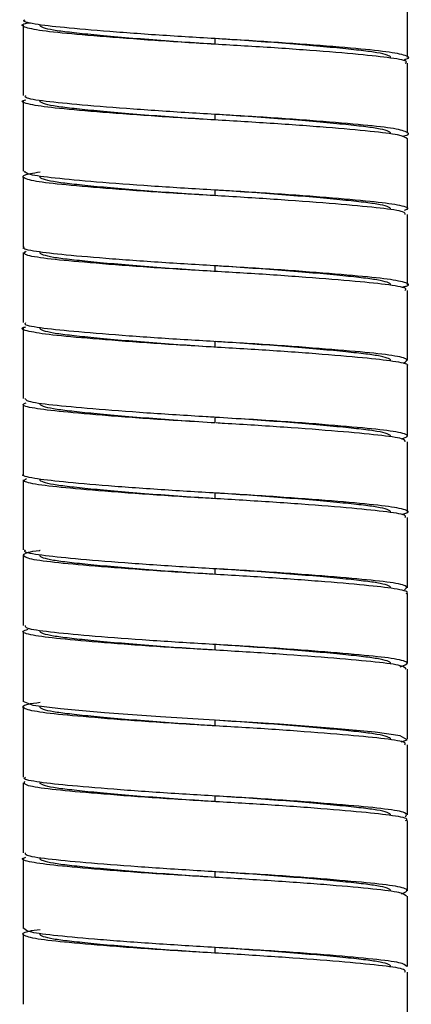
# Model space of a CAD drawing. Header units: millimetres. Extents: x -187 to 179, y 0 to 1326.
# Tile 2 of 9: x -7 to 7, y 756 to 791. Entities that reach past the tile are written whole.
import ezdxf

# ---------------------------------------------------------------- set-up
doc = ezdxf.new("R2010")
doc.units = ezdxf.units.MM

msp = doc.modelspace()

# ---------------------------------------------------------------- linework, layer by layer
at = {"color": 7, "linetype": 'Continuous', "lineweight": 25}
for p, q in [((6.85, 790.025), (6.85, 792.525)), ((-6.85, 791.175), (-6.85, 788.675)), ((0, 790.5), (0, 790.7)), ((6.85, 787.325), (6.85, 789.825)), ((-6.85, 788.475), (-6.85, 785.975)), ((0, 787.8), (0, 788)), ((6.85, 784.625), (6.85, 787.125)), ((-6.85, 785.775), (-6.85, 783.275)), ((0, 785.1), (0, 785.3)), ((6.85, 781.925), (6.85, 784.425)), ((-6.85, 783.075), (-6.85, 780.575)), ((0, 782.4), (0, 782.6)), ((6.85, 779.225), (6.85, 781.725)), ((-6.85, 780.375), (-6.85, 777.875)), ((0, 779.7), (0, 779.9)), ((6.85, 776.525), (6.85, 779.025)), ((-6.85, 777.675), (-6.85, 775.175)), ((0, 777), (0, 777.2)), ((6.85, 773.825), (6.85, 776.325)), ((-6.85, 774.975), (-6.85, 772.475)), ((0, 774.3), (0, 774.5)), ((6.85, 771.125), (6.85, 773.625)), ((-6.85, 772.275), (-6.85, 769.775)), ((0, 771.6), (0, 771.8)), ((6.85, 768.425), (6.85, 770.925)), ((-6.85, 769.575), (-6.85, 767.075)), ((0, 768.9), (0, 769.1)), ((6.85, 765.725), (6.85, 768.225)), ((-6.85, 766.875), (-6.85, 764.375)), ((0, 766.2), (0, 766.4)), ((6.85, 763.025), (6.85, 765.525)), ((-6.85, 764.175), (-6.85, 761.675)), ((0, 763.5), (0, 763.7)), ((6.85, 760.325), (6.85, 762.825)), ((-6.85, 761.475), (-6.85, 758.975)), ((0, 760.8), (0, 761)), ((6.85, 757.625), (6.85, 760.125)), ((-6.85, 758.775), (-6.85, 756.275)), ((0, 758.1), (0, 758.3)), ((6.85, 754.925), (6.85, 757.425))]:
    msp.add_line(p, q, dxfattribs=at)
at = {"color": 7, "linetype": 'Continuous', "lineweight": 25, "flags": 128}
msp.add_lwpolyline([(6.63, 765.638), (6.841, 765.702), (6.593, 765.847), (5.705, 765.975), (4.231, 766.111), (2.284, 766.257), (0.161, 766.391), (-1.96, 766.521), (-3.956, 766.666), (-5.517, 766.805), (-6.494, 766.932), (-6.85, 767.075), (-6.85, 767.075)], dxfattribs=at)
at = {"color": 7, "linetype": 'Continuous', "lineweight": 25}
for points, knots in [([(6.772, 789.825), (6.795, 789.84), (6.887, 789.903), (6.335, 790.01), (5.172, 790.134), (3.433, 790.279), (1.357, 790.423), (-0.85, 790.546), (-2.978, 790.687), (-4.804, 790.834), (-6.15, 790.962), (-6.833, 791.095), (-6.972, 791.208), (-6.663, 791.266), (-6.6, 791.278)], [0, 0, 0, 0, 0.030125, 0.12499, 0.217071, 0.312998, 0.408797, 0.500799, 0.595861, 0.692207, 0.785, 0.878828, 0.975321, 1, 1, 1, 1]), ([(6.749, 789.958), (6.766, 789.962), (6.997, 790.012), (6.789, 790.116), (6.071, 790.247), (4.679, 790.377), (2.822, 790.524), (0.68, 790.663), (-1.524, 790.787), (-3.582, 790.933), (-5.286, 791.077), (-6.399, 791.199), (-6.909, 791.305), (-6.805, 791.364), (-6.785, 791.375)], [0, 0, 0, 0, 0.007415, 0.106338, 0.202152, 0.297686, 0.39657, 0.493748, 0.588229, 0.686663, 0.784834, 0.879152, 0.976735, 1, 1, 1, 1]), ([(0, 790.5), (-0.391, 790.524), (-0.791, 790.551), (-1.591, 790.606), (-1.99, 790.635), (-2.761, 790.695), (-3.133, 790.725), (-3.828, 790.785), (-4.15, 790.815), (-4.729, 790.872), (-4.985, 790.899), (-5.315, 790.938), (-5.415, 790.95), (-5.601, 790.975), (-5.687, 790.988), (-5.92, 791.028), (-6.043, 791.056), (-6.208, 791.115), (-6.25, 791.145), (-6.25, 791.175)], [0, 0, 0, 0, 0.125, 0.125, 0.25, 0.25, 0.375, 0.375, 0.5, 0.5, 0.625, 0.625, 0.6875, 0.6875, 0.75, 0.75, 0.875, 0.875, 1, 1, 1, 1]), ([(6.25, 790.025), (6.25, 790.055), (6.208, 790.085), (6.043, 790.144), (5.92, 790.172), (5.687, 790.212), (5.601, 790.225), (5.415, 790.25), (5.315, 790.262), (4.985, 790.301), (4.729, 790.328), (4.15, 790.385), (3.828, 790.415), (3.133, 790.475), (2.761, 790.505), (1.99, 790.565), (1.591, 790.594), (0.791, 790.649), (0.391, 790.676), (0, 790.7)], [0, 0, 0, 0, 0.125, 0.125, 0.25, 0.25, 0.3125, 0.3125, 0.375, 0.375, 0.5, 0.5, 0.625, 0.625, 0.75, 0.75, 0.875, 0.875, 1, 1, 1, 1]), ([(6.85, 787.125), (6.781, 787.174), (6.644, 787.27), (5.587, 787.393), (4.019, 787.533), (2.019, 787.68), (-0.169, 787.809), (-2.344, 787.942), (-4.288, 788.089), (-5.802, 788.226), (-6.676, 788.351), (-6.99, 788.459), (-6.789, 788.515), (-6.758, 788.523)], [0, 0, 0, 0, 0.099602, 0.195229, 0.293897, 0.39403, 0.49056, 0.587913, 0.68816, 0.786156, 0.882164, 0.982107, 1, 1, 1, 1]), ([(6.676, 787.224), (6.676, 787.224), (6.953, 787.27), (6.886, 787.371), (6.379, 787.51), (5.16, 787.634), (3.436, 787.779), (1.356, 787.923), (-0.85, 788.046), (-2.976, 788.187), (-4.812, 788.334), (-6.12, 788.462), (-6.816, 788.574), (-6.775, 788.649), (-6.76, 788.675)], [0, 0, 0, 0, 0.000126, 0.096808, 0.191949, 0.284297, 0.380503, 0.476579, 0.568848, 0.664186, 0.760812, 0.853874, 0.947975, 1, 1, 1, 1]), ([(0, 787.8), (-0.391, 787.824), (-0.791, 787.851), (-1.591, 787.906), (-1.99, 787.935), (-2.761, 787.995), (-3.133, 788.025), (-3.828, 788.085), (-4.15, 788.115), (-4.729, 788.172), (-4.985, 788.199), (-5.315, 788.238), (-5.415, 788.25), (-5.601, 788.275), (-5.687, 788.288), (-5.92, 788.328), (-6.043, 788.356), (-6.208, 788.415), (-6.25, 788.445), (-6.25, 788.475)], [0, 0, 0, 0, 0.125, 0.125, 0.25, 0.25, 0.375, 0.375, 0.5, 0.5, 0.625, 0.625, 0.6875, 0.6875, 0.75, 0.75, 0.875, 0.875, 1, 1, 1, 1]), ([(6.25, 787.325), (6.25, 787.355), (6.208, 787.385), (6.043, 787.444), (5.92, 787.472), (5.687, 787.512), (5.601, 787.525), (5.415, 787.55), (5.315, 787.562), (4.985, 787.601), (4.729, 787.628), (4.15, 787.685), (3.828, 787.715), (3.133, 787.775), (2.761, 787.805), (1.99, 787.865), (1.591, 787.894), (0.791, 787.949), (0.391, 787.976), (0, 788)], [0, 0, 0, 0, 0.125, 0.125, 0.25, 0.25, 0.3125, 0.3125, 0.375, 0.375, 0.5, 0.5, 0.625, 0.625, 0.75, 0.75, 0.875, 0.875, 1, 1, 1, 1]), ([(6.773, 784.425), (6.77, 784.459), (6.763, 784.541), (5.958, 784.656), (4.559, 784.788), (2.662, 784.936), (0.51, 785.073), (-1.69, 785.198), (-3.731, 785.344), (-5.384, 785.487), (-6.504, 785.61), (-6.937, 785.752), (-6.833, 785.87), (-6.374, 785.93), (-6.25, 785.946)], [0, 0, 0, 0, 0.0635011, 0.1523346, 0.2416811, 0.3338054, 0.4239795, 0.5121415, 0.6039507, 0.6951458, 0.782929, 0.874046, 0.9658996, 1, 1, 1, 1]), ([(6.749, 784.584), (6.789, 784.598), (6.971, 784.659), (6.581, 784.77), (5.605, 784.893), (4.014, 785.033), (2.02, 785.18), (-0.17, 785.309), (-2.343, 785.442), (-4.295, 785.589), (-5.78, 785.726), (-6.706, 785.845), (-6.772, 785.934), (-6.803, 785.975)], [0, 0, 0, 0, 0.028545, 0.128653, 0.224765, 0.323934, 0.424575, 0.521596, 0.619442, 0.720199, 0.818692, 0.915188, 1, 1, 1, 1]), ([(0, 785.1), (-0.391, 785.124), (-0.791, 785.151), (-1.591, 785.206), (-1.99, 785.235), (-2.761, 785.295), (-3.133, 785.325), (-3.828, 785.385), (-4.15, 785.415), (-4.729, 785.472), (-4.985, 785.499), (-5.315, 785.538), (-5.415, 785.55), (-5.601, 785.575), (-5.687, 785.588), (-5.92, 785.628), (-6.043, 785.656), (-6.208, 785.715), (-6.25, 785.745), (-6.25, 785.775)], [0, 0, 0, 0, 0.125, 0.125, 0.25, 0.25, 0.375, 0.375, 0.5, 0.5, 0.625, 0.625, 0.6875, 0.6875, 0.75, 0.75, 0.875, 0.875, 1, 1, 1, 1]), ([(6.25, 784.625), (6.25, 784.655), (6.208, 784.685), (6.043, 784.744), (5.92, 784.772), (5.687, 784.812), (5.601, 784.825), (5.415, 784.85), (5.315, 784.862), (4.985, 784.901), (4.729, 784.928), (4.15, 784.985), (3.828, 785.015), (3.133, 785.075), (2.761, 785.105), (1.99, 785.165), (1.591, 785.194), (0.791, 785.249), (0.391, 785.276), (0, 785.3)], [0, 0, 0, 0, 0.125, 0.125, 0.25, 0.25, 0.3125, 0.3125, 0.375, 0.375, 0.5, 0.5, 0.625, 0.625, 0.75, 0.75, 0.875, 0.875, 1, 1, 1, 1]), ([(6.705, 781.853), (6.745, 781.862), (6.993, 781.917), (6.761, 782.027), (5.984, 782.156), (4.552, 782.288), (2.664, 782.436), (0.51, 782.573), (-1.691, 782.698), (-3.728, 782.844), (-5.397, 782.987), (-6.457, 783.109), (-6.93, 783.212), (-6.818, 783.268), (-6.802, 783.275)], [0, 0, 0, 0, 0.019072, 0.11753, 0.212543, 0.308105, 0.406638, 0.503085, 0.59738, 0.695576, 0.793116, 0.887005, 0.984461, 1, 1, 1, 1]), ([(6.764, 781.725), (6.786, 781.744), (6.865, 781.81), (6.268, 781.92), (5.055, 782.044), (3.283, 782.19), (1.189, 782.334), (-1.019, 782.456), (-3.131, 782.598), (-4.932, 782.745), (-6.207, 782.871), (-6.895, 782.999), (-6.795, 783.086), (-6.75, 783.126)], [0, 0, 0, 0, 0.038884, 0.136886, 0.232512, 0.332121, 0.431197, 0.526494, 0.625315, 0.725069, 0.820942, 0.918586, 1, 1, 1, 1]), ([(0, 782.4), (-0.391, 782.424), (-0.791, 782.451), (-1.591, 782.506), (-1.99, 782.535), (-2.761, 782.595), (-3.133, 782.625), (-3.828, 782.685), (-4.15, 782.715), (-4.729, 782.772), (-4.985, 782.799), (-5.315, 782.838), (-5.415, 782.85), (-5.601, 782.875), (-5.687, 782.888), (-5.92, 782.928), (-6.043, 782.956), (-6.208, 783.015), (-6.25, 783.045), (-6.25, 783.075)], [0, 0, 0, 0, 0.125, 0.125, 0.25, 0.25, 0.375, 0.375, 0.5, 0.5, 0.625, 0.625, 0.6875, 0.6875, 0.75, 0.75, 0.875, 0.875, 1, 1, 1, 1]), ([(6.25, 781.925), (6.25, 781.955), (6.208, 781.985), (6.043, 782.044), (5.92, 782.072), (5.687, 782.112), (5.601, 782.125), (5.415, 782.15), (5.315, 782.162), (4.985, 782.201), (4.729, 782.228), (4.15, 782.285), (3.828, 782.315), (3.133, 782.375), (2.761, 782.405), (1.99, 782.465), (1.591, 782.494), (0.791, 782.549), (0.391, 782.576), (0, 782.6)], [0, 0, 0, 0, 0.125, 0.125, 0.25, 0.25, 0.3125, 0.3125, 0.375, 0.375, 0.5, 0.5, 0.625, 0.625, 0.75, 0.75, 0.875, 0.875, 1, 1, 1, 1]), ([(6.824, 779.025), (6.832, 779.029), (6.949, 779.08), (6.512, 779.181), (5.505, 779.303), (3.871, 779.445), (1.856, 779.591), (-0.34, 779.718), (-2.505, 779.853), (-4.422, 780.001), (-5.895, 780.135), (-6.718, 780.262), (-6.995, 780.369), (-6.781, 780.423), (-6.753, 780.43)], [0, 0, 0, 0, 0.007988, 0.106866, 0.201914, 0.300369, 0.399887, 0.49559, 0.592837, 0.692583, 0.789702, 0.885509, 0.985064, 1, 1, 1, 1]), ([(6.713, 779.135), (6.792, 779.184), (6.948, 779.281), (6.287, 779.42), (5.05, 779.544), (3.284, 779.69), (1.188, 779.834), (-1.02, 779.956), (-3.13, 780.098), (-4.935, 780.245), (-6.196, 780.371), (-6.841, 780.482), (-6.78, 780.553), (-6.76, 780.575)], [0, 0, 0, 0, 0.097439, 0.192943, 0.286132, 0.383201, 0.479751, 0.572619, 0.668921, 0.766131, 0.85956, 0.954714, 1, 1, 1, 1]), ([(0, 779.7), (-0.391, 779.724), (-0.791, 779.751), (-1.591, 779.806), (-1.99, 779.835), (-2.761, 779.895), (-3.133, 779.925), (-3.828, 779.985), (-4.15, 780.015), (-4.729, 780.072), (-4.985, 780.099), (-5.315, 780.138), (-5.415, 780.15), (-5.601, 780.175), (-5.687, 780.188), (-5.92, 780.228), (-6.043, 780.256), (-6.208, 780.315), (-6.25, 780.345), (-6.25, 780.375)], [0, 0, 0, 0, 0.125, 0.125, 0.25, 0.25, 0.375, 0.375, 0.5, 0.5, 0.625, 0.625, 0.6875, 0.6875, 0.75, 0.75, 0.875, 0.875, 1, 1, 1, 1]), ([(6.25, 779.225), (6.25, 779.255), (6.208, 779.285), (6.043, 779.344), (5.92, 779.372), (5.687, 779.412), (5.601, 779.425), (5.415, 779.45), (5.315, 779.462), (4.985, 779.501), (4.729, 779.528), (4.15, 779.585), (3.828, 779.615), (3.133, 779.675), (2.761, 779.705), (1.99, 779.765), (1.591, 779.794), (0.791, 779.849), (0.391, 779.876), (0, 779.9)], [0, 0, 0, 0, 0.125, 0.125, 0.25, 0.25, 0.3125, 0.3125, 0.375, 0.375, 0.5, 0.5, 0.625, 0.625, 0.75, 0.75, 0.875, 0.875, 1, 1, 1, 1]), ([(-0.026, 777.201), (-0.125, 777.207), (-0.942, 777.256), (-2.506, 777.353), (-4.428, 777.501), (-5.871, 777.635), (-6.735, 777.752), (-6.77, 777.837), (-6.785, 777.875)], [0, 0, 0, 0, 0.0279562, 0.2306931, 0.4386377, 0.6411077, 0.8408416, 1, 1, 1, 1]), ([(-0.623, 777.039), (-1.018, 777.062), (-2.156, 777.13), (-3.87, 777.256), (-5.501, 777.397), (-6.528, 777.519), (-6.959, 777.632), (-6.789, 777.696), (-6.746, 777.712)], [0, 0, 0, 0, 0.110765, 0.318779, 0.524573, 0.723245, 0.929923, 1, 1, 1, 1]), ([(0, 777), (-0.391, 777.024), (-0.791, 777.051), (-1.591, 777.106), (-1.99, 777.135), (-2.761, 777.195), (-3.133, 777.225), (-3.828, 777.285), (-4.15, 777.315), (-4.729, 777.372), (-4.985, 777.399), (-5.315, 777.438), (-5.415, 777.45), (-5.601, 777.475), (-5.687, 777.488), (-5.92, 777.528), (-6.043, 777.556), (-6.208, 777.615), (-6.25, 777.645), (-6.25, 777.675)], [0, 0, 0, 0, 0.125, 0.125, 0.25, 0.25, 0.375, 0.375, 0.5, 0.5, 0.625, 0.625, 0.6875, 0.6875, 0.75, 0.75, 0.875, 0.875, 1, 1, 1, 1]), ([(6.25, 776.525), (6.25, 776.555), (6.208, 776.585), (6.043, 776.644), (5.92, 776.672), (5.687, 776.712), (5.601, 776.725), (5.415, 776.75), (5.315, 776.762), (4.985, 776.801), (4.729, 776.828), (4.15, 776.885), (3.828, 776.915), (3.133, 776.975), (2.761, 777.005), (1.99, 777.065), (1.591, 777.094), (0.791, 777.149), (0.391, 777.176), (0, 777.2)], [0, 0, 0, 0, 0.125, 0.125, 0.25, 0.25, 0.3125, 0.3125, 0.375, 0.375, 0.5, 0.5, 0.625, 0.625, 0.75, 0.75, 0.875, 0.875, 1, 1, 1, 1]), ([(6.637, 776.436), (6.737, 776.469), (6.979, 776.55), (6.542, 776.68), (5.497, 776.803), (3.871, 776.944), (2.155, 777.07), (1.018, 777.138), (0.623, 777.161)], [0, 0, 0, 0, 0.134465, 0.326833, 0.511748, 0.703293, 0.896905, 1, 1, 1, 1]), ([(6.785, 776.325), (6.77, 776.363), (6.735, 776.448), (5.871, 776.565), (4.428, 776.699), (2.506, 776.847), (0.942, 776.944), (0.125, 776.993), (0.026, 776.999)], [0, 0, 0, 0, 0.159158, 0.358892, 0.561362, 0.769307, 0.972044, 1, 1, 1, 1]), ([(6.68, 773.75), (6.737, 773.764), (6.99, 773.824), (6.727, 773.938), (5.893, 774.065), (4.422, 774.199), (2.505, 774.347), (0.34, 774.482), (-1.856, 774.609), (-3.871, 774.755), (-5.505, 774.897), (-6.512, 775.019), (-6.949, 775.12), (-6.832, 775.171), (-6.824, 775.175)], [0, 0, 0, 0, 0.028556, 0.126735, 0.221217, 0.316993, 0.41536, 0.511262, 0.605642, 0.703784, 0.800878, 0.894611, 0.992122, 1, 1, 1, 1]), ([(6.76, 773.625), (6.78, 773.647), (6.841, 773.718), (6.196, 773.829), (4.935, 773.955), (3.13, 774.102), (1.02, 774.244), (-1.188, 774.366), (-3.284, 774.51), (-5.052, 774.656), (-6.28, 774.78), (-6.908, 774.905), (-6.788, 774.988), (-6.737, 775.023)], [0, 0, 0, 0, 0.0465767, 0.1444436, 0.2405356, 0.3405171, 0.4395639, 0.5350794, 0.6343812, 0.7342178, 0.830063, 0.928289, 1, 1, 1, 1]), ([(0, 774.3), (-0.391, 774.324), (-0.791, 774.351), (-1.591, 774.406), (-1.99, 774.435), (-2.761, 774.495), (-3.133, 774.525), (-3.828, 774.585), (-4.15, 774.615), (-4.729, 774.672), (-4.985, 774.699), (-5.315, 774.738), (-5.415, 774.75), (-5.601, 774.775), (-5.687, 774.788), (-5.92, 774.828), (-6.043, 774.856), (-6.208, 774.915), (-6.25, 774.945), (-6.25, 774.975)], [0, 0, 0, 0, 0.125, 0.125, 0.25, 0.25, 0.375, 0.375, 0.5, 0.5, 0.625, 0.625, 0.6875, 0.6875, 0.75, 0.75, 0.875, 0.875, 1, 1, 1, 1]), ([(6.25, 773.825), (6.25, 773.855), (6.208, 773.885), (6.043, 773.944), (5.92, 773.972), (5.687, 774.012), (5.601, 774.025), (5.415, 774.05), (5.315, 774.062), (4.985, 774.101), (4.729, 774.128), (4.15, 774.185), (3.828, 774.215), (3.133, 774.275), (2.761, 774.305), (1.99, 774.365), (1.591, 774.394), (0.791, 774.449), (0.391, 774.476), (0, 774.5)], [0, 0, 0, 0, 0.125, 0.125, 0.25, 0.25, 0.3125, 0.3125, 0.375, 0.375, 0.5, 0.5, 0.625, 0.625, 0.75, 0.75, 0.875, 0.875, 1, 1, 1, 1]), ([(6.802, 770.925), (6.818, 770.932), (6.93, 770.988), (6.457, 771.091), (5.397, 771.213), (3.728, 771.356), (1.691, 771.502), (-0.51, 771.627), (-2.663, 771.764), (-4.556, 771.912), (-5.971, 772.044), (-6.81, 772.173), (-6.89, 772.32), (-6.649, 772.415), (-6.251, 772.459), (-6.25, 772.459)], [0, 0, 0, 0, 0.014414, 0.104816, 0.19191, 0.282389, 0.373477, 0.460947, 0.550413, 0.641814, 0.730459, 0.818595, 0.909927, 0.999802, 1, 1, 1, 1]), ([(6.745, 771.046), (6.805, 771.096), (6.925, 771.193), (6.212, 771.329), (4.931, 771.455), (3.131, 771.602), (1.019, 771.744), (-1.189, 771.866), (-3.283, 772.01), (-5.055, 772.156), (-6.268, 772.28), (-6.865, 772.39), (-6.786, 772.456), (-6.764, 772.475)], [0, 0, 0, 0, 0.098193, 0.194053, 0.288175, 0.386106, 0.483122, 0.576679, 0.673945, 0.771735, 0.865615, 0.961827, 1, 1, 1, 1]), ([(0, 771.6), (-0.391, 771.624), (-0.791, 771.651), (-1.591, 771.706), (-1.99, 771.735), (-2.761, 771.795), (-3.133, 771.825), (-3.828, 771.885), (-4.15, 771.915), (-4.729, 771.972), (-4.985, 771.999), (-5.315, 772.038), (-5.415, 772.05), (-5.601, 772.075), (-5.687, 772.088), (-5.92, 772.128), (-6.043, 772.156), (-6.208, 772.215), (-6.25, 772.245), (-6.25, 772.275)], [0, 0, 0, 0, 0.125, 0.125, 0.25, 0.25, 0.375, 0.375, 0.5, 0.5, 0.625, 0.625, 0.6875, 0.6875, 0.75, 0.75, 0.875, 0.875, 1, 1, 1, 1]), ([(6.25, 771.125), (6.25, 771.155), (6.208, 771.185), (6.043, 771.244), (5.92, 771.272), (5.687, 771.312), (5.601, 771.325), (5.415, 771.35), (5.315, 771.362), (4.985, 771.401), (4.729, 771.428), (4.15, 771.485), (3.828, 771.515), (3.133, 771.575), (2.761, 771.605), (1.99, 771.665), (1.591, 771.694), (0.791, 771.749), (0.391, 771.776), (0, 771.8)], [0, 0, 0, 0, 0.125, 0.125, 0.25, 0.25, 0.3125, 0.3125, 0.375, 0.375, 0.5, 0.5, 0.625, 0.625, 0.75, 0.75, 0.875, 0.875, 1, 1, 1, 1]), ([(6.593, 768.303), (6.727, 768.351), (6.993, 768.447), (6.489, 768.591), (5.388, 768.713), (3.73, 768.856), (1.69, 769.002), (-0.51, 769.127), (-2.662, 769.264), (-4.559, 769.412), (-5.958, 769.544), (-6.763, 769.659), (-6.77, 769.741), (-6.773, 769.775)], [0, 0, 0, 0, 0.0950965, 0.1894302, 0.2803126, 0.3747272, 0.4697778, 0.5610522, 0.6544099, 0.7497865, 0.8422873, 0.9342571, 1, 1, 1, 1]), ([(6.803, 768.225), (6.772, 768.266), (6.706, 768.355), (5.78, 768.474), (4.295, 768.611), (2.343, 768.758), (0.17, 768.891), (-2.02, 769.02), (-4.015, 769.167), (-5.602, 769.307), (-6.591, 769.43), (-6.978, 769.552), (-6.749, 769.623), (-6.672, 769.647)], [0, 0, 0, 0, 0.083026, 0.17749, 0.273909, 0.372544, 0.468331, 0.563309, 0.661831, 0.758912, 0.853, 0.951, 1, 1, 1, 1]), ([(0, 768.9), (-0.391, 768.924), (-0.791, 768.951), (-1.591, 769.006), (-1.99, 769.035), (-2.761, 769.095), (-3.133, 769.125), (-3.828, 769.185), (-4.15, 769.215), (-4.729, 769.272), (-4.985, 769.299), (-5.315, 769.338), (-5.415, 769.35), (-5.601, 769.375), (-5.687, 769.388), (-5.92, 769.428), (-6.043, 769.456), (-6.208, 769.515), (-6.25, 769.545), (-6.25, 769.575)], [0, 0, 0, 0, 0.125, 0.125, 0.25, 0.25, 0.375, 0.375, 0.5, 0.5, 0.625, 0.625, 0.6875, 0.6875, 0.75, 0.75, 0.875, 0.875, 1, 1, 1, 1]), ([(6.25, 768.425), (6.25, 768.455), (6.208, 768.485), (6.043, 768.544), (5.92, 768.572), (5.687, 768.612), (5.601, 768.625), (5.415, 768.65), (5.315, 768.662), (4.985, 768.701), (4.729, 768.728), (4.15, 768.785), (3.828, 768.815), (3.133, 768.875), (2.761, 768.905), (1.99, 768.965), (1.591, 768.994), (0.791, 769.049), (0.391, 769.076), (0, 769.1)], [0, 0, 0, 0, 0.125, 0.125, 0.25, 0.25, 0.3125, 0.3125, 0.375, 0.375, 0.5, 0.5, 0.625, 0.625, 0.75, 0.75, 0.875, 0.875, 1, 1, 1, 1]), ([(6.76, 765.525), (6.775, 765.551), (6.816, 765.626), (6.12, 765.738), (4.812, 765.866), (2.976, 766.013), (0.85, 766.154), (-1.356, 766.277), (-3.436, 766.421), (-5.162, 766.566), (-6.371, 766.69), (-6.916, 766.829), (-6.879, 766.955), (-6.41, 767.022), (-6.25, 767.045)], [0, 0, 0, 0, 0.04956, 0.139202, 0.227855, 0.319902, 0.410723, 0.498621, 0.590145, 0.681792, 0.769765, 0.860397, 0.952499, 1, 1, 1, 1]), ([(0, 766.2), (-0.391, 766.224), (-0.791, 766.251), (-1.591, 766.306), (-1.99, 766.335), (-2.761, 766.395), (-3.133, 766.425), (-3.828, 766.485), (-4.15, 766.515), (-4.729, 766.572), (-4.985, 766.599), (-5.315, 766.638), (-5.415, 766.65), (-5.601, 766.675), (-5.687, 766.688), (-5.92, 766.728), (-6.043, 766.756), (-6.208, 766.815), (-6.25, 766.845), (-6.25, 766.875)], [0, 0, 0, 0, 0.125, 0.125, 0.25, 0.25, 0.375, 0.375, 0.5, 0.5, 0.625, 0.625, 0.6875, 0.6875, 0.75, 0.75, 0.875, 0.875, 1, 1, 1, 1]), ([(6.25, 765.725), (6.25, 765.755), (6.208, 765.785), (6.043, 765.844), (5.92, 765.872), (5.687, 765.912), (5.601, 765.925), (5.415, 765.95), (5.315, 765.962), (4.985, 766.001), (4.729, 766.028), (4.15, 766.085), (3.828, 766.115), (3.133, 766.175), (2.761, 766.205), (1.99, 766.265), (1.591, 766.294), (0.791, 766.349), (0.391, 766.376), (0, 766.4)], [0, 0, 0, 0, 0.125, 0.125, 0.25, 0.25, 0.3125, 0.3125, 0.375, 0.375, 0.5, 0.5, 0.625, 0.625, 0.75, 0.75, 0.875, 0.875, 1, 1, 1, 1]), ([(6.785, 762.825), (6.805, 762.836), (6.909, 762.895), (6.399, 763.001), (5.286, 763.123), (3.582, 763.267), (1.524, 763.413), (-0.68, 763.537), (-2.82, 763.676), (-4.685, 763.823), (-6.051, 763.953), (-6.863, 764.084), (-6.818, 764.181), (-6.795, 764.23)], [0, 0, 0, 0, 0.023465, 0.121887, 0.217017, 0.316032, 0.415313, 0.510607, 0.60862, 0.708355, 0.804711, 0.901349, 1, 1, 1, 1]), ([(6.773, 762.958), (6.814, 763.007), (6.897, 763.104), (6.133, 763.238), (4.809, 763.366), (2.977, 763.513), (0.85, 763.654), (-1.357, 763.777), (-3.433, 763.921), (-5.172, 764.066), (-6.335, 764.19), (-6.887, 764.297), (-6.795, 764.36), (-6.772, 764.375)], [0, 0, 0, 0, 0.0989341, 0.1951369, 0.2902782, 0.3890616, 0.4865294, 0.5808592, 0.6790817, 0.7774363, 0.8718475, 0.9691127, 1, 1, 1, 1]), ([(0, 763.5), (-0.391, 763.524), (-0.791, 763.551), (-1.591, 763.606), (-1.99, 763.635), (-2.761, 763.695), (-3.133, 763.725), (-3.828, 763.785), (-4.15, 763.815), (-4.729, 763.872), (-4.985, 763.899), (-5.315, 763.938), (-5.415, 763.95), (-5.601, 763.975), (-5.687, 763.988), (-5.92, 764.028), (-6.043, 764.056), (-6.208, 764.115), (-6.25, 764.145), (-6.25, 764.175)], [0, 0, 0, 0, 0.125, 0.125, 0.25, 0.25, 0.375, 0.375, 0.5, 0.5, 0.625, 0.625, 0.6875, 0.6875, 0.75, 0.75, 0.875, 0.875, 1, 1, 1, 1]), ([(6.25, 763.025), (6.25, 763.055), (6.208, 763.085), (6.043, 763.144), (5.92, 763.172), (5.687, 763.212), (5.601, 763.225), (5.415, 763.25), (5.315, 763.262), (4.985, 763.301), (4.729, 763.328), (4.15, 763.385), (3.828, 763.415), (3.133, 763.475), (2.761, 763.505), (1.99, 763.565), (1.591, 763.594), (0.791, 763.649), (0.391, 763.676), (0, 763.7)], [0, 0, 0, 0, 0.125, 0.125, 0.25, 0.25, 0.3125, 0.3125, 0.375, 0.375, 0.5, 0.5, 0.625, 0.625, 0.75, 0.75, 0.875, 0.875, 1, 1, 1, 1]), ([(6.637, 760.214), (6.753, 760.262), (6.982, 760.358), (6.426, 760.501), (5.279, 760.623), (3.584, 760.767), (1.524, 760.913), (-0.68, 761.037), (-2.82, 761.176), (-4.687, 761.323), (-6.041, 761.453), (-6.79, 761.567), (-6.771, 761.645), (-6.764, 761.675)], [0, 0, 0, 0, 0.095906, 0.190662, 0.282247, 0.377573, 0.473155, 0.564898, 0.65926, 0.755279, 0.848044, 0.941082, 1, 1, 1, 1]), ([(6.824, 760.125), (6.775, 760.17), (6.676, 760.263), (5.686, 760.383), (4.158, 760.522), (2.181, 760.669), (0, 760.8), (-2.183, 760.931), (-4.153, 761.078), (-5.705, 761.217), (-6.63, 761.34), (-6.982, 761.45), (-6.791, 761.508), (-6.756, 761.518)], [0, 0, 0, 0, 0.092316, 0.188416, 0.287086, 0.387623, 0.484874, 0.582126, 0.682663, 0.781333, 0.877433, 0.97755, 1, 1, 1, 1]), ([(0, 760.8), (-0.391, 760.824), (-0.791, 760.851), (-1.591, 760.906), (-1.99, 760.935), (-2.761, 760.995), (-3.133, 761.025), (-3.828, 761.085), (-4.15, 761.115), (-4.729, 761.172), (-4.985, 761.199), (-5.315, 761.238), (-5.415, 761.25), (-5.601, 761.275), (-5.687, 761.288), (-5.92, 761.328), (-6.043, 761.356), (-6.208, 761.415), (-6.25, 761.445), (-6.25, 761.475)], [0, 0, 0, 0, 0.125, 0.125, 0.25, 0.25, 0.375, 0.375, 0.5, 0.5, 0.625, 0.625, 0.6875, 0.6875, 0.75, 0.75, 0.875, 0.875, 1, 1, 1, 1]), ([(6.25, 760.325), (6.25, 760.355), (6.208, 760.385), (6.043, 760.444), (5.92, 760.472), (5.687, 760.512), (5.601, 760.525), (5.415, 760.55), (5.315, 760.562), (4.985, 760.601), (4.729, 760.628), (4.15, 760.685), (3.828, 760.715), (3.133, 760.775), (2.761, 760.805), (1.99, 760.865), (1.591, 760.894), (0.791, 760.949), (0.391, 760.976), (0, 761)], [0, 0, 0, 0, 0.125, 0.125, 0.25, 0.25, 0.3125, 0.3125, 0.375, 0.375, 0.5, 0.5, 0.625, 0.625, 0.75, 0.75, 0.875, 0.875, 1, 1, 1, 1]), ([(6.764, 757.425), (6.771, 757.455), (6.79, 757.533), (6.041, 757.647), (4.687, 757.777), (2.82, 757.924), (0.68, 758.063), (-1.524, 758.187), (-3.585, 758.333), (-5.275, 758.477), (-6.439, 758.6), (-6.929, 758.741), (-6.857, 758.862), (-6.392, 758.926), (-6.25, 758.946)], [0, 0, 0, 0, 0.056524, 0.145782, 0.234779, 0.326897, 0.417425, 0.505442, 0.597141, 0.688593, 0.776458, 0.867364, 0.959374, 1, 1, 1, 1]), ([(6.824, 757.625), (6.775, 757.67), (6.675, 757.763), (5.686, 757.883), (4.158, 758.022), (2.181, 758.169), (0, 758.3), (-2.181, 758.431), (-4.158, 758.578), (-5.686, 758.717), (-6.676, 758.837), (-6.775, 758.93), (-6.824, 758.975)], [0, 0, 0, 0, 0.094958, 0.194082, 0.295857, 0.399557, 0.499869, 0.60018, 0.70388, 0.805655, 0.904779, 1, 1, 1, 1]), ([(0, 758.1), (-0.391, 758.124), (-0.791, 758.151), (-1.591, 758.206), (-1.99, 758.235), (-2.761, 758.295), (-3.133, 758.325), (-3.828, 758.385), (-4.15, 758.415), (-4.729, 758.472), (-4.985, 758.499), (-5.315, 758.538), (-5.415, 758.55), (-5.601, 758.575), (-5.687, 758.588), (-5.92, 758.628), (-6.043, 758.656), (-6.208, 758.715), (-6.25, 758.745), (-6.25, 758.775)], [0, 0, 0, 0, 0.125, 0.125, 0.25, 0.25, 0.375, 0.375, 0.5, 0.5, 0.625, 0.625, 0.6875, 0.6875, 0.75, 0.75, 0.875, 0.875, 1, 1, 1, 1]), ([(6.25, 757.625), (6.25, 757.655), (6.208, 757.685), (6.043, 757.744), (5.92, 757.772), (5.687, 757.812), (5.601, 757.825), (5.415, 757.85), (5.315, 757.862), (4.985, 757.901), (4.729, 757.928), (4.15, 757.985), (3.828, 758.015), (3.133, 758.075), (2.761, 758.105), (1.99, 758.165), (1.591, 758.194), (0.791, 758.249), (0.391, 758.276), (0, 758.3)], [0, 0, 0, 0, 0.125, 0.125, 0.25, 0.25, 0.3125, 0.3125, 0.375, 0.375, 0.5, 0.5, 0.625, 0.625, 0.75, 0.75, 0.875, 0.875, 1, 1, 1, 1])]:
    msp.add_open_spline(points, degree=3, knots=knots, dxfattribs=at)

doc.saveas('drawing.dxf')
